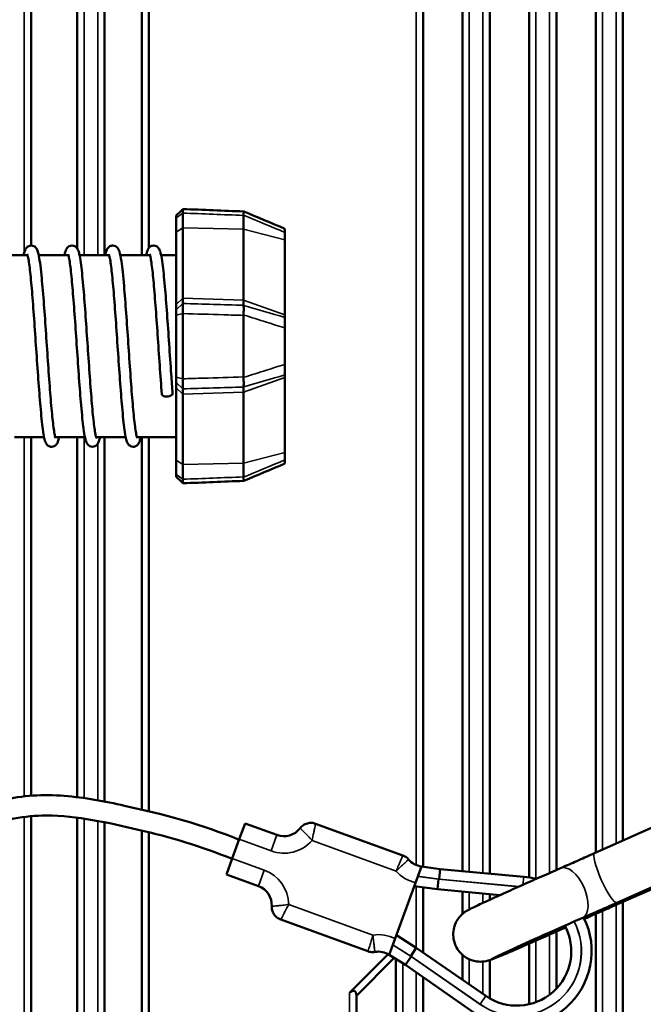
# Model space of a CAD drawing. Header units: millimetres. Extents: x 0 to 4638, y -120 to 1188.
# Tile 60 of 256: x 283 to 329, y 851 to 923. Entities that reach past the tile are written whole.
import ezdxf

# ---------------------------------------------------------------- set-up
doc = ezdxf.new("R2010")
doc.units = ezdxf.units.MM
doc.header["$LTSCALE"] = 2
doc.layers.add('Sichtbar (ISO)', color=7, linetype='Continuous', lineweight=50)
doc.layers.add('Sichtbar schmal (ISO)', color=7, linetype='Continuous', lineweight=35)

msp = doc.modelspace()

# ---------------------------------------------------------------- linework, layer by layer
at = {"layer": 'Sichtbar (ISO)'}
for p, q in [((313.0072, 985.9519), (313.0072, 860.6848)), ((315.9072, 860.3611), (315.9072, 983.9871)), ((284.1822, 906.35), (284.1822, 980.4075)), ((317.9072, 979.3511), (317.9072, 860.1773)), ((287.5822, 977.0075), (287.5822, 906.1265)), ((289.5822, 905.6519), (289.5822, 975.0075)), ((292.3347, 972.255), (292.3347, 905.6519)), ((292.8347, 972.4621), (292.8347, 906.1662)), ((320.8072, 859.896), (320.8072, 972.6289)), ((322.8072, 967.9929), (322.8072, 860.4447)), ((325.7072, 861.7228), (325.7072, 961.3327)), ((327.7072, 951.6196), (327.7072, 862.6181)), ((294.8447, 908.3971), (294.8447, 908.5532)), ((294.8447, 907.3207), (294.8447, 908.3971)), ((295.3444, 908.7383), (295.3444, 907.662)), ((299.7916, 907.5521), (299.7916, 908.5624)), ((295.3444, 907.662), (295.3444, 902.4811)), ((294.8447, 905.6221), (294.8447, 907.3207)), ((299.7916, 902.331), (299.7916, 907.5521)), ((302.8447, 907.5849), (302.8447, 907.3081)), ((302.8447, 906.7664), (302.8447, 907.3081)), ((302.8447, 901.2577), (302.8447, 906.7664)), ((281.7445, 905.6519), (283.9223, 905.6519)), ((284.7441, 905.6519), (286.9224, 905.6519)), ((287.7438, 905.6519), (289.9226, 905.6519)), ((290.7442, 905.6519), (292.9224, 905.6519)), ((293.7438, 905.6519), (294.8447, 905.6519)), ((294.8447, 905.6221), (294.8447, 902.8337)), ((294.8447, 902.0149), (294.8447, 902.8337)), ((294.8447, 901.621), (294.8447, 902.0149)), ((295.3444, 902.4811), (295.3444, 902.0871)), ((299.7916, 901.9613), (299.7916, 902.331)), ((294.8447, 901.24), (294.8447, 901.621)), ((294.8447, 901.24), (294.8447, 896.6637)), ((295.3444, 896.5533), (295.3444, 901.3504)), ((299.7916, 901.2149), (299.7916, 896.6888)), ((302.8447, 901.0594), (302.8447, 901.2577)), ((302.8447, 901.0594), (302.8447, 900.288)), ((302.8447, 900.288), (302.8447, 897.6158)), ((302.8447, 897.6158), (302.8447, 896.8443)), ((302.8447, 896.6461), (302.8447, 896.8443)), ((294.8447, 896.2828), (294.8447, 896.6637)), ((294.8447, 895.8888), (294.8447, 896.2828)), ((302.8447, 891.1374), (302.8447, 896.6461)), ((294.8447, 895.07), (294.8447, 895.8888)), ((295.3444, 895.8167), (295.3444, 895.4227)), ((295.3444, 895.4227), (295.3444, 890.2418)), ((299.7916, 895.5727), (299.7916, 895.9425)), ((299.7916, 890.3516), (299.7916, 895.5727)), ((294.8447, 895.07), (294.8447, 892.2817)), ((282.9677, 892.2519), (285.1451, 892.2519)), ((284.1822, 865.8988), (284.1822, 892.2519)), ((285.9675, 892.2519), (288.1455, 892.2519)), ((287.5822, 892.2519), (287.5822, 865.7955)), ((288.967, 892.2519), (291.1456, 892.2519)), ((289.5822, 865.4756), (289.5822, 892.2519)), ((291.9669, 892.2519), (294.8447, 892.2519)), ((292.3347, 892.2519), (292.3347, 864.8786)), ((292.8347, 892.2519), (292.8347, 864.7596)), ((294.8447, 890.583), (294.8447, 892.2817)), ((302.8447, 890.5957), (302.8447, 891.1374)), ((294.8447, 889.5067), (294.8447, 890.583)), ((299.7916, 889.3414), (299.7916, 890.3516)), ((302.8447, 890.5957), (302.8447, 890.3189)), ((295.3444, 890.2418), (295.3444, 889.1655)), ((294.8447, 889.3505), (294.8447, 889.5067)), ((325.6233, 861.6853), (339.3641, 867.8359)), ((284.1822, 824.1468), (284.1822, 864.3999)), ((287.5822, 864.2895), (287.5822, 822.6969)), ((289.5822, 822.8962), (289.5822, 863.9544)), ((299.4873, 862.6998), (299.9148, 863.8745)), ((302.264, 863.0194), (299.9148, 863.8745)), ((311.5196, 861.513), (305.1036, 863.8482)), ((327.2526, 858.0324), (340.69, 864.0472)), ((292.3347, 863.3391), (292.3347, 825.6488)), ((292.8347, 863.2181), (292.8347, 825.4417)), ((339.3206, 863.2142), (326.8941, 857.7492)), ((339.3205, 863.2144), (326.9012, 857.7526)), ((299.4873, 862.6998), (298.9743, 861.2903)), ((298.5467, 860.1157), (298.9743, 861.2903)), ((312.4496, 859.5127), (312.8824, 860.7019)), ((314.2711, 860.5115), (312.8824, 860.7019)), ((298.5467, 860.1157), (300.896, 859.2606)), ((314.2711, 860.5115), (314.1858, 859.7662)), ((320.4074, 859.9475), (314.2711, 860.5115)), ((310.9526, 855.3998), (312.4496, 859.5127)), ((312.3575, 859.2598), (314.0674, 859.0254)), ((313.0072, 859.1707), (313.0072, 854.3851)), ((314.0674, 859.0254), (314.1516, 859.7608)), ((314.0674, 859.0254), (318.6638, 858.6019)), ((315.9072, 857.2131), (315.9072, 858.8559)), ((317.9072, 858.6716), (317.9072, 858.2563)), ((327.7072, 858.1068), (327.7072, 845.2842)), ((325.7072, 837.4518), (325.7072, 857.2237)), ((302.5385, 856.8005), (308.9544, 854.4653)), ((312.5052, 854.7332), (311.0447, 855.6527)), ((322.8072, 855.9211), (322.8072, 851.719)), ((310.5198, 854.2106), (310.9526, 855.3998)), ((320.8072, 850.5739), (320.8072, 855.0376)), ((307.6072, 851.4075), (310.451, 854.2514)), ((310.5198, 854.2106), (311.706, 853.4638)), ((312.5052, 854.7332), (312.097, 854.1157)), ((317.6241, 851.184), (312.5052, 854.7332)), ((315.9072, 852.3744), (315.9072, 854.1988)), ((308.1072, 851.2004), (310.8865, 853.9797)), ((311.0072, 820.7019), (311.0072, 853.9037)), ((311.706, 853.4638), (312.1197, 854.0896)), ((311.706, 853.4638), (316.7691, 849.9515)), ((317.9072, 853.8192), (317.9072, 851.0047)), ((313.0072, 852.5611), (313.0072, 821.4519)), ((308.1072, 851.2004), (308.1072, 820.7019))]:
    msp.add_line(p, q, dxfattribs=at)
for centre, radius, start, end in [((296.8947, 898.9519), 3.0451, 120.518497, 120.563247), ((296.8947, 898.9519), 3.2638, 118.244485, 118.303972), ((296.8947, 898.9519), 3.0451, 239.436728, 239.481503), ((296.8947, 898.9519), 3.2638, 241.69603, 241.755515), ((302.7771, 864.4289), 1.5, 250, 322.542396), ((313.0862, 862.188), 1.5, 220.231563, 262.193511), ((319.904, 854.4706), 5.5, 75.177197, 84.749028), ((300.3829, 857.8511), 1.5, 357.457604, 70), ((319.904, 854.4706), 5.5, 235.250972, 26.847343), ((319.904, 854.4706), 4, 235.250972, 28.063588), ((309.7206, 852.9412), 1.5, 57.806489, 99.768437)]:
    msp.add_arc(centre, radius, start, end, dxfattribs=at)
for centre, major_axis, ratio, start_param, end_param in [((299.9524, 908.5305), (0.1168, -0.1347), 0.820784, 3.7442395, 3.8994068), ((299.9524, 901.9012), (0.1594, -0.0675), 0.318674, 3.2757812, 3.4309485), ((299.9686, 901.2133), (0.0024, -0.2471), 0.7163044, 4.5435956, 4.6985639), ((299.9686, 896.6905), (-0.0024, -0.2471), 0.7163043, 4.726214, 4.8811823), ((299.9524, 896.0026), (0.1594, 0.0675), 0.318674, 2.8522368, 3.0074041), ((299.9524, 889.3733), (0.1168, 0.1347), 0.8207841, 2.383778, 2.5389453), ((325.9754, 857.2791), (-3.6552, -1.6247), 0.0146639, 4.4497891, 4.5034918), ((326.5896, 857.8009), (3.6552, 1.6247), 0.0146639, 4.1663655, 4.2343043), ((322.446, 855.838), (-4.4105, -1.9605), 0.0146639, 4.1663655, 8.0879439), ((307.6072, 850.7004), (0.3536, 0.8536), 0.4142136, 5.4977871, 7.0685835)]:
    msp.add_ellipse(centre, major_axis=major_axis, ratio=ratio, start_param=start_param, end_param=end_param, dxfattribs=at)
for points in [[(294.8447, 908.5485), (295.012, 908.7093), (295.1792, 908.8702), (295.3465, 909.031)], [(295.3465, 909.0305), (295.3478, 909.0311), (295.3471, 908.9268), (295.3444, 908.7383)], [(295.3489, 909.0308), (296.8376, 908.9721), (298.3264, 908.9132), (299.8151, 908.8542)], [(299.8161, 908.854), (300.8274, 908.437), (301.8372, 908.0144), (302.8447, 907.5849)], [(295.3444, 902.0871), (295.348, 901.9971), (295.348, 901.7007), (295.3444, 901.3504)], [(295.3444, 896.5533), (295.348, 896.2031), (295.348, 895.9065), (295.3444, 895.8167)], [(302.8447, 890.3189), (301.8372, 889.8893), (300.8274, 889.4668), (299.8161, 889.0498)], [(295.3465, 888.8726), (295.1792, 889.0335), (295.012, 889.1944), (294.8447, 889.3552)], [(295.3444, 889.1655), (295.3471, 888.977), (295.3478, 888.8727), (295.3465, 888.8732)], [(299.8151, 889.0496), (298.3264, 888.9906), (296.8376, 888.9317), (295.3489, 888.8729)], [(303.9678, 863.5167), (303.9678, 863.5167), (303.9678, 863.5167), (303.9678, 863.5167)], [(305.1036, 863.8482), (305.1036, 863.8482), (305.1036, 863.8482), (305.1036, 863.8482)], [(311.5196, 861.513), (311.5196, 861.513), (311.5196, 861.513), (311.5196, 861.513)], [(311.941, 861.2192), (311.941, 861.2192), (311.941, 861.2192), (311.941, 861.2192)], [(301.8815, 857.7846), (301.8815, 857.7846), (301.8815, 857.7846), (301.8815, 857.7846)], [(302.5385, 856.8005), (302.5385, 856.8005), (302.5385, 856.8005), (302.5385, 856.8005)], [(325.0714, 856.9396), (325.0021, 856.9084), (324.9329, 856.8773), (324.8644, 856.8465)], [(308.9544, 854.4653), (308.9544, 854.4653), (308.9544, 854.4653), (308.9544, 854.4653)], [(309.4661, 854.4195), (309.4661, 854.4195), (309.4661, 854.4195), (309.4661, 854.4195)]]:
    msp.add_open_spline(points, degree=3, dxfattribs=at)
for points, knots in [([(299.7935, 908.5871), (299.8025, 908.6433), (299.8095, 908.6919), (299.8191, 908.7727), (299.8216, 908.8039), (299.8216, 908.8441), (299.8194, 908.854), (299.8151, 908.8542)], [-0.1015297, -0.1015297, -0.1015297, -0.1015297, -0.076528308, -0.076528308, -0.050749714, -0.050749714, -0.02641623, -0.02641623, -0.02641623, -0.02641623]), ([(283.6437, 905.6519), (283.6667, 905.7611), (283.6916, 905.8562), (283.7416, 906.0025), (283.7645, 906.0616), (283.8377, 906.1753), (283.8825, 906.2332), (283.9963, 906.3055), (284.0442, 906.3271), (284.1587, 906.3539), (284.229, 906.3537), (284.3537, 906.325), (284.4085, 906.2974), (284.4959, 906.2349), (284.5285, 906.1995), (284.5897, 906.1204), (284.611, 906.0794), (284.6757, 905.9374), (284.7028, 905.8369), (284.8073, 905.3745), (284.8756, 904.8515), (284.9997, 903.6275), (285.0553, 902.9741), (285.1616, 901.5985), (285.2136, 900.8661), (285.316, 899.3849), (285.3677, 898.6175), (285.4696, 897.1431), (285.521, 896.4173), (285.6224, 895.098), (285.6737, 894.4874), (285.7741, 893.461), (285.8249, 893.0297), (285.8968, 892.5684), (285.92, 892.4444), (285.9572, 892.2837), (285.9728, 892.2323), (285.9845, 892.2012), (285.9866, 892.1967), (285.9866, 892.1967)], [1.92269, 1.92269, 1.92269, 1.92269, 2.0149063, 2.0149063, 2.0836375, 2.0836375, 2.1325478, 2.1325478, 2.1568441, 2.1568441, 2.1864459, 2.1864459, 2.2154418, 2.2154418, 2.2465001, 2.2465001, 2.2919119, 2.2919119, 2.4036603, 2.4036603, 2.7065624, 2.7065624, 2.9480763, 2.9480763, 3.1746273, 3.1746273, 3.399551, 3.399551, 3.6235897, 3.6235897, 3.846791, 3.846791, 4.0681546, 4.0681546, 4.1745423, 4.1745423, 4.2554014, 4.2554014, 4.2841255, 4.2841255, 4.2841255, 4.2841255]), ([(286.6444, 905.6519), (286.6651, 905.75), (286.6872, 905.8365), (286.7312, 905.9743), (286.7521, 906.0311), (286.8142, 906.1422), (286.848, 906.1954), (286.9555, 906.2834), (287.0096, 906.3155), (287.1433, 906.3538), (287.2236, 906.3556), (287.3529, 906.3253), (287.4058, 906.2988), (287.4955, 906.2357), (287.5279, 906.2003), (287.5898, 906.1198), (287.6114, 906.0782), (287.6756, 905.937), (287.7026, 905.8363), (287.7687, 905.5436), (287.8037, 905.3343), (287.8983, 904.6453), (287.958, 904.068), (288.069, 902.8045), (288.1218, 902.1229), (288.2252, 900.7018), (288.277, 899.946), (288.3792, 898.449), (288.4308, 897.689), (288.5325, 896.2608), (288.5839, 895.5743), (288.685, 894.3607), (288.7361, 893.8174), (288.8356, 892.947), (288.8864, 892.6034), (288.9492, 892.3122), (288.9669, 892.2493), (288.9827, 892.2044), (288.9862, 892.1967), (288.9862, 892.1967)], [1.9223462, 1.9223462, 1.9223462, 1.9223462, 2.0049787, 2.0049787, 2.0718998, 2.0718998, 2.1223261, 2.1223261, 2.1535149, 2.1535149, 2.1867026, 2.1867026, 2.2147951, 2.2147951, 2.2468997, 2.2468997, 2.2923074, 2.2923074, 2.4041229, 2.4041229, 2.5545811, 2.5545811, 2.8132951, 2.8132951, 3.043009, 3.043009, 3.268719, 3.268719, 3.4933874, 3.4933874, 3.7170324, 3.7170324, 3.9396776, 3.9396776, 4.1596896, 4.1596896, 4.2477091, 4.2477091, 4.2849033, 4.2849033, 4.2849033, 4.2849033]), ([(289.6431, 905.6519), (289.6708, 905.7851), (289.7021, 905.8982), (289.769, 906.0639), (289.7981, 906.1311), (289.8962, 906.2359), (289.9353, 906.2697), (290.0454, 906.3305), (290.1262, 906.3531), (290.2699, 906.3493), (290.3331, 906.3323), (290.4413, 906.2792), (290.4835, 906.2447), (290.5519, 906.1738), (290.5772, 906.1361), (290.6364, 906.0336), (290.6579, 905.974), (290.7357, 905.7276), (290.7782, 905.4974), (290.8888, 904.7369), (290.9545, 904.1089), (291.0712, 902.7744), (291.124, 902.0916), (291.2273, 900.6685), (291.2792, 899.9115), (291.3814, 898.4141), (291.433, 897.6548), (291.5346, 896.2291), (291.586, 895.5444), (291.6871, 894.335), (291.7382, 893.7943), (291.8376, 892.9304), (291.8885, 892.5903), (291.9507, 892.3056), (291.968, 892.2451), (291.983, 892.2029), (291.9863, 892.1958), (291.9863, 892.1958)], [1.9230282, 1.9230282, 1.9230282, 1.9230282, 2.0367686, 2.0367686, 2.1083029, 2.1083029, 2.1370462, 2.1370462, 2.1728327, 2.1728327, 2.2017102, 2.2017102, 2.2323711, 2.2323711, 2.2681763, 2.2681763, 2.3400633, 2.3400633, 2.5315004, 2.5315004, 2.8157627, 2.8157627, 3.0452271, 3.0452271, 3.2710601, 3.2710601, 3.4956497, 3.4956497, 3.7192695, 3.7192695, 3.9419386, 3.9419386, 4.1617604, 4.1617604, 4.248241, 4.248241, 4.2836034, 4.2836034, 4.2836034, 4.2836034]), ([(292.6434, 905.6519), (292.6703, 905.7809), (292.7007, 905.8912), (292.7649, 906.0551), (292.7923, 906.1196), (292.887, 906.2271), (292.9271, 906.2638), (293.011, 906.3117), (293.0462, 906.3267), (293.1538, 906.3545), (293.2304, 906.3551), (293.3575, 906.3242), (293.4111, 906.2968), (293.4987, 906.2334), (293.5303, 906.1984), (293.5927, 906.1162), (293.6146, 906.0728), (293.6768, 905.9329), (293.7042, 905.8309), (293.772, 905.5269), (293.8087, 905.303), (293.9046, 904.5876), (293.9639, 904.0054), (294.0745, 902.7341), (294.1273, 902.0483), (294.2307, 900.621), (294.2826, 899.8627), (294.3847, 898.3652), (294.4363, 897.6072), (294.5223, 896.4042), (294.5575, 895.928), (294.5925, 895.4833)], [1.9228928, 1.9228928, 1.9228928, 1.9228928, 2.0328864, 2.0328864, 2.1045098, 2.1045098, 2.1356757, 2.1356757, 2.1545203, 2.1545203, 2.1864869, 2.1864869, 2.2150794, 2.2150794, 2.246847, 2.246847, 2.2940353, 2.2940353, 2.4058359, 2.4058359, 2.5637183, 2.5637183, 2.8208825, 2.8208825, 3.0504907, 3.0504907, 3.2764012, 3.2764012, 3.5008608, 3.5008608, 3.6553788, 3.6553788, 3.6553788, 3.6553788]), ([(286.2454, 892.2519), (286.2205, 892.1332), (286.1931, 892.0309), (286.1374, 891.878), (286.1129, 891.8171), (286.0314, 891.7065), (285.9906, 891.6613), (285.8951, 891.6002), (285.8523, 891.5802), (285.7398, 891.5503), (285.6676, 891.5488), (285.537, 891.577), (285.4809, 891.6052), (285.3934, 891.668), (285.3611, 891.7026), (285.299, 891.7828), (285.2774, 891.8247), (285.2129, 891.9673), (285.1856, 892.0693), (285.1186, 892.3678), (285.0829, 892.5837), (284.9877, 893.2848), (284.9281, 893.8649), (284.8173, 895.1325), (284.7645, 895.8157), (284.6612, 897.2392), (284.6093, 897.9962), (284.5071, 899.4936), (284.4555, 900.2528), (284.3539, 901.6785), (284.3025, 902.3631), (284.2013, 903.5725), (284.1502, 904.1131), (284.0507, 904.9769), (283.9998, 905.3169), (283.9376, 905.6009), (283.9203, 905.6612), (283.9057, 905.7021), (283.9027, 905.7086), (283.9027, 905.7086)], [1.9223074, 1.9223074, 1.9223074, 1.9223074, 2.0227627, 2.0227627, 2.0928503, 2.0928503, 2.1315611, 2.1315611, 2.1540037, 2.1540037, 2.184663, 2.184663, 2.2145569, 2.2145569, 2.2453975, 2.2453975, 2.2920327, 2.2920327, 2.4044047, 2.4044047, 2.5582535, 2.5582535, 2.8164667, 2.8164667, 3.0459944, 3.0459944, 3.2717996, 3.2717996, 3.4964094, 3.4964094, 3.7200681, 3.7200681, 3.9428101, 3.9428101, 4.1627593, 4.1627593, 4.2492772, 4.2492772, 4.2835257, 4.2835257, 4.2835257, 4.2835257]), ([(289.2447, 892.2519), (289.2228, 892.1482), (289.1992, 892.0572), (289.1516, 891.9137), (289.1293, 891.8549), (289.0597, 891.7402), (289.0162, 891.68), (288.8989, 891.6012), (288.85, 891.578), (288.7281, 891.5486), (288.655, 891.5491), (288.525, 891.5817), (288.4694, 891.612), (288.3874, 891.6743), (288.356, 891.7091), (288.2945, 891.7904), (288.2733, 891.8333), (288.2086, 891.9815), (288.1807, 892.0891), (288.1123, 892.4043), (288.0759, 892.6314), (287.9808, 893.352), (287.9219, 893.9345), (287.8118, 895.2059), (287.759, 895.8933), (287.6558, 897.322), (287.604, 898.08), (287.5018, 899.5772), (287.4502, 900.3351), (287.3486, 901.7555), (287.2972, 902.4361), (287.1961, 903.6342), (287.1451, 904.1679), (287.0457, 905.0165), (286.9947, 905.3483), (286.9342, 905.6144), (286.9182, 905.6685), (286.9052, 905.7035), (286.9027, 905.7091), (286.9027, 905.7091)], [1.9224459, 1.9224459, 1.9224459, 1.9224459, 2.0099618, 2.0099618, 2.0783037, 2.0783037, 2.1299665, 2.1299665, 2.1557527, 2.1557527, 2.1870298, 2.1870298, 2.2172296, 2.2172296, 2.2473737, 2.2473737, 2.2961509, 2.2961509, 2.4128895, 2.4128895, 2.5701371, 2.5701371, 2.8253577, 2.8253577, 3.0547278, 3.0547278, 3.280364, 3.280364, 3.5049688, 3.5049688, 3.7286288, 3.7286288, 3.9511478, 3.9511478, 4.1709909, 4.1709909, 4.2536496, 4.2536496, 4.2833539, 4.2833539, 4.2833539, 4.2833539]), ([(292.2448, 892.2519), (292.2229, 892.1483), (292.1993, 892.0573), (292.1515, 891.9129), (292.1287, 891.8532), (292.0586, 891.738), (292.015, 891.678), (291.8964, 891.5995), (291.8472, 891.5765), (291.7262, 891.5484), (291.6503, 891.5495), (291.5265, 891.5823), (291.473, 891.6106), (291.3945, 891.6684), (291.3634, 891.7013), (291.2996, 891.7824), (291.2775, 891.8258), (291.2148, 891.9654), (291.1885, 892.0615), (291.1233, 892.3463), (291.0882, 892.5544), (290.9933, 893.24), (290.9336, 893.8142), (290.8225, 895.0746), (290.7695, 895.7563), (290.6661, 897.1774), (290.6142, 897.9332), (290.512, 899.4301), (290.4604, 900.19), (290.3587, 901.6199), (290.3073, 902.3081), (290.2062, 903.5247), (290.1551, 904.0695), (290.0556, 904.9442), (290.0048, 905.2903), (289.9414, 905.5875), (289.9234, 905.6525), (289.9067, 905.7001), (289.9027, 905.7088), (289.9027, 905.7088)], [1.9227662, 1.9227662, 1.9227662, 1.9227662, 2.0102475, 2.0102475, 2.0788931, 2.0788931, 2.1307856, 2.1307856, 2.1565617, 2.1565617, 2.1881912, 2.1881912, 2.216241, 2.216241, 2.2448011, 2.2448011, 2.2931856, 2.2931856, 2.4003283, 2.4003283, 2.551183, 2.551183, 2.8098763, 2.8098763, 3.0401017, 3.0401017, 3.2659429, 3.2659429, 3.4904853, 3.4904853, 3.7142978, 3.7142978, 3.9368178, 3.9368178, 4.1569509, 4.1569509, 4.2462397, 4.2462397, 4.2846329, 4.2846329, 4.2846329, 4.2846329]), ([(293.7968, 895.4205), (293.7449, 896.0796), (293.6923, 896.8101), (293.5894, 898.2903), (293.5377, 899.0579), (293.4358, 900.5401), (293.3843, 901.2734), (293.2828, 902.6149), (293.2315, 903.2403), (293.131, 904.3016), (293.0802, 904.7531), (293.0077, 905.2486), (292.9842, 905.3846), (292.9435, 905.5786), (292.9251, 905.6463), (292.9072, 905.6981), (292.9026, 905.7082), (292.9026, 905.7082)], [0, 0, 0, 0, 0.2286755, 0.2286755, 0.4538185, 0.4538185, 0.6779028, 0.6779028, 0.9012509, 0.9012509, 1.1227862, 1.1227862, 1.2296854, 1.2296854, 1.320726, 1.320726, 1.3615704, 1.3615704, 1.3615704, 1.3615704]), ([(299.7935, 901.9514), (299.8025, 901.9268), (299.8095, 901.8924), (299.8191, 901.8043), (299.8216, 901.7503), (299.8216, 901.6266), (299.8192, 901.5574), (299.8096, 901.4102), (299.8027, 901.333), (299.7937, 901.253)], [0, 0, 0, 0, 0.02500134, 0.02500134, 0.05077987, 0.05077987, 0.07653172, 0.07653172, 0.10152975, 0.10152975, 0.10152975, 0.10152975]), ([(299.7937, 896.6507), (299.8027, 896.5707), (299.8096, 896.4935), (299.8192, 896.3461), (299.8216, 896.277), (299.8216, 896.1533), (299.8191, 896.0994), (299.8095, 896.0113), (299.8025, 895.977), (299.7935, 895.9524)], [0, 0, 0, 0, 0.02501291, 0.02501291, 0.05078009, 0.05078009, 0.07654326, 0.07654326, 0.10152971, 0.10152971, 0.10152971, 0.10152971]), ([(293.7968, 895.4205), (293.7973, 895.4139), (293.8008, 895.3943), (293.8163, 895.3638), (293.8464, 895.3324), (293.8876, 895.3048), (293.9612, 895.2725), (294.0855, 895.247), (294.2257, 895.2513), (294.3262, 895.2696), (294.3923, 895.2886), (294.452, 895.3127), (294.5249, 895.3539), (294.5837, 895.4136), (294.5941, 895.463), (294.5925, 895.4833)], [0.17777615, 0.17777615, 0.17777615, 0.17777615, 0.19756761, 0.23812949, 0.27869136, 0.31925324, 0.35981512, 0.44093888, 0.52206264, 0.56262452, 0.6031864, 0.64374828, 0.68431016, 0.76543391, 0.82676621, 0.82676621, 0.82676621, 0.82676621]), ([(299.7935, 889.3167), (299.8025, 889.2604), (299.8095, 889.2119), (299.8191, 889.1311), (299.8216, 889.0999), (299.8216, 889.0597), (299.8194, 889.0497), (299.8151, 889.0496)], [0, 0, 0, 0, 0.025001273, 0.025001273, 0.050779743, 0.050779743, 0.075113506, 0.075113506, 0.075113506, 0.075113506]), ([(305.4947, 819.2019), (300.0102, 818.9466), (294.3975, 819.2684), (286.3044, 821.4061), (283.6192, 822.6113), (279.8333, 824.9356), (278.5554, 825.8547), (276.3296, 827.8353), (275.3564, 828.8885), (273.2677, 831.7576), (272.2884, 833.7019), (270.8287, 837.8999), (270.3957, 840.2156), (270.066, 845.2627), (270.2346, 848.028), (270.8756, 853.0164), (271.3631, 855.3039), (272.8132, 858.514), (273.4679, 859.5875), (275.2129, 861.7198), (276.3719, 862.7544), (278.9869, 864.4802), (280.4969, 865.1708), (283.5429, 865.9322), (285.1069, 866.0083), (288.1195, 865.7763), (289.5965, 865.4912), (293.916, 864.5381), (296.7758, 863.7967), (299.4739, 862.663)], [0, 0, 0, 0, 1.6471907, 1.6471907, 2.512286, 2.512286, 2.9814074, 2.9814074, 3.4074559, 3.4074559, 4.048128, 4.048128, 4.7439952, 4.7439952, 5.5692143, 5.5692143, 6.2562786, 6.2562786, 6.62764, 6.62764, 7.0836704, 7.0836704, 7.5679298, 7.5679298, 8.0256191, 8.0256191, 8.4745262, 8.4745262, 9.3531595, 9.3531595, 9.3531595, 9.3531595]), ([(298.9608, 861.2535), (296.7388, 862.19), (294.4016, 862.8563), (289.8382, 863.9237), (287.5838, 864.4431), (284.5122, 864.4475), (283.7103, 864.3797), (281.6712, 863.9698), (280.4457, 863.4943), (278.1838, 862.2285), (277.122, 861.4187), (275.1734, 859.4321), (274.3151, 858.1806), (273.136, 855.6112), (272.7469, 854.2967), (272.0734, 851.0817), (271.8761, 849.1498), (271.6227, 845.08), (271.6356, 842.9125), (272.1558, 839.0372), (272.581, 837.302), (274.0929, 833.297), (275.4218, 831.0448), (278.5418, 827.7308), (280.1891, 826.4774), (284.017, 824.1227), (286.283, 823.0616), (291.5438, 821.4814), (294.5937, 821.1217), (300.2338, 820.6544), (302.8706, 820.5797), (305.4947, 820.7019)], [0, 0, 0, 0, 0.7239802, 0.7239802, 1.4065478, 1.4065478, 1.6455555, 1.6455555, 2.030523, 2.030523, 2.4233928, 2.4233928, 2.866162, 2.866162, 3.2731393, 3.2731393, 3.8539391, 3.8539391, 4.4995608, 4.4995608, 5.0301815, 5.0301815, 5.7872679, 5.7872679, 6.3983357, 6.3983357, 7.137143, 7.137143, 8.04717, 8.04717, 8.8352787, 8.8352787, 8.8352787, 8.8352787]), ([(303.9678, 863.5167), (304.0334, 863.6023), (304.114, 863.6781), (304.2935, 863.7988), (304.3946, 863.845), (304.6038, 863.9019), (304.7144, 863.9133), (304.9181, 863.9008), (305.0137, 863.8809), (305.1036, 863.8482)], [0, 0, 0, 0, 0.03235814, 0.03235814, 0.06486884, 0.06486884, 0.09737405, 0.09737405, 0.12607822, 0.12607822, 0.12607822, 0.12607822]), ([(311.5196, 861.513), (311.621, 861.4761), (311.7177, 861.4218), (311.8525, 861.314), (311.8992, 861.2685), (311.941, 861.2192)], [0, 0, 0, 0, 0.032390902, 0.032390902, 0.051781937, 0.051781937, 0.051781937, 0.051781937]), ([(323.1035, 860.5735), (323.4335, 860.7167), (323.801, 860.8774), (324.549, 861.2069), (324.9387, 861.3796), (325.42, 861.5944), (325.5221, 861.64), (325.6233, 861.6853)], [0, 0, 0, 0, 0.1266898, 0.1266898, 0.25168352, 0.25168352, 0.28546662, 0.28546662, 0.28546662, 0.28546662]), ([(323.4966, 856.2294), (323.3395, 856.1589), (323.1803, 856.0877), (322.5477, 855.8051), (322.0656, 855.5911), (321.13, 855.1786), (320.6767, 854.9801), (319.8423, 854.6176), (319.4619, 854.4539), (318.8052, 854.1748), (318.533, 854.0613), (318.1968, 853.9257), (318.0976, 853.8866), (317.9465, 853.8322), (317.9026, 853.8164), (317.7998, 853.7857), (317.7684, 853.7767), (317.6777, 853.7541), (317.6213, 853.7397), (317.4318, 853.7128), (317.3314, 853.6945), (317.0189, 853.7125), (316.9044, 853.7231), (316.6439, 853.7874), (316.5235, 853.8244), (316.2843, 853.9356), (316.1775, 853.9943), (315.8905, 854.1984), (315.7, 854.3787), (315.4304, 854.7932), (315.339, 855.0015), (315.2329, 855.4146), (315.2174, 855.6168), (315.2344, 856.006), (315.2749, 856.1812), (315.3859, 856.5241), (315.4607, 856.659), (315.6328, 856.9361), (315.7159, 857.0243), (315.882, 857.1978), (315.9443, 857.2462), (316.046, 857.326), (316.0825, 857.3513), (316.1526, 857.3989), (316.1814, 857.4168), (316.2539, 857.461), (316.2871, 857.4795), (316.4603, 857.5748), (316.5791, 857.6323), (317.0016, 857.8362), (317.3314, 857.9909), (318.085, 858.3385), (318.4908, 858.5237), (319.3633, 858.9187), (319.829, 859.1279), (320.7767, 859.551), (321.2586, 859.7648), (322.1918, 860.1761), (322.643, 860.3736), (323.0721, 860.5599), (323.0878, 860.5667), (323.1035, 860.5735)], [2.9091073, 2.9091073, 2.9091073, 2.9091073, 3.0183664, 3.0183664, 3.3403855, 3.3403855, 3.66253, 3.66253, 3.9862581, 3.9862581, 4.3168111, 4.3168111, 4.5146047, 4.5146047, 4.5990861, 4.5990861, 4.6292657, 4.6292657, 4.6609088, 4.6609088, 4.6839477, 4.6839477, 4.6935081, 4.6935081, 4.6995978, 4.6995978, 4.7037128, 4.7037128, 4.7100447, 4.7100447, 4.7148599, 4.7148599, 4.7196884, 4.7196884, 4.7255434, 4.7255434, 4.7339736, 4.7339736, 4.7481896, 4.7481896, 4.7703726, 4.7703726, 4.7938395, 4.7938395, 4.8245635, 4.8245635, 4.8833466, 4.8833466, 5.1485258, 5.1485258, 5.5219961, 5.5219961, 5.8496452, 5.8496452, 6.1727106, 6.1727106, 6.4947147, 6.4947147, 6.816887, 6.816887, 6.8292088, 6.8292088, 6.8292088, 6.8292088]), ([(302.5385, 856.8005), (302.4371, 856.8374), (302.3406, 856.8916), (302.1716, 857.0266), (302.0972, 857.1092), (301.9802, 857.2916), (301.9362, 857.3938), (301.8869, 857.5918), (301.8772, 857.689), (301.8815, 857.7846)], [0, 0, 0, 0, 0.03235814, 0.03235814, 0.06486884, 0.06486884, 0.09737404, 0.09737404, 0.12607822, 0.12607822, 0.12607822, 0.12607822]), ([(326.8941, 857.7492), (326.5183, 857.5839), (326.1211, 857.4081), (325.4397, 857.1045), (325.1457, 856.9728), (324.8645, 856.8463)], [0, 0, 0, 0, 0.12761267, 0.12761267, 0.22421549, 0.22421549, 0.22421549, 0.22421549]), ([(326.4461, 857.673), (326.5808, 857.7327), (326.7165, 857.7931), (326.9854, 857.9129), (327.1201, 857.9731), (327.2526, 858.0324)], [-0.088506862, -0.088506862, -0.088506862, -0.088506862, -0.04425472, -0.04425472, 0, 0, 0, 0]), ([(324.929, 857.0058), (325.1638, 857.108), (325.4112, 857.2163), (325.9211, 857.4405), (326.1828, 857.5562), (326.4461, 857.673)], [-0.17300659, -0.17300659, -0.17300659, -0.17300659, -0.08650389, -0.08650389, 0, 0, 0, 0]), ([(326.7101, 857.6684), (326.4402, 857.5495), (326.164, 857.4272), (325.6131, 857.1821), (325.3385, 857.0594), (325.0714, 856.9396)], [-0.18093715, -0.18093715, -0.18093715, -0.18093715, -0.09047007, -0.09047007, 0, 0, 0, 0]), ([(309.4661, 854.4195), (309.3597, 854.4012), (309.2489, 854.4003), (309.0783, 854.4269), (309.0152, 854.4432), (308.9544, 854.4653)], [0, 0, 0, 0, 0.032390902, 0.032390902, 0.051781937, 0.051781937, 0.051781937, 0.051781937])]:
    msp.add_open_spline(points, degree=3, knots=knots, dxfattribs=at)
at = {"layer": 'Sichtbar schmal (ISO)'}
for p, q in [((312.5072, 985.9519), (312.5072, 860.8042)), ((316.4072, 860.3152), (316.4072, 982.8281)), ((283.6822, 905.814), (283.6822, 981.6147)), ((317.4072, 980.5101), (317.4072, 860.2233)), ((288.0822, 977.2147), (288.0822, 905.6519)), ((289.0822, 905.6519), (289.0822, 976.2147)), ((321.3072, 859.7886), (321.3072, 971.4699)), ((322.3072, 969.1519), (322.3072, 860.2262)), ((326.2072, 861.9466), (326.2072, 960.3377)), ((327.2072, 954.9022), (327.2072, 862.3943)), ((295.3444, 908.7383), (294.8447, 908.3971)), ((295.3444, 907.662), (294.8447, 907.3207)), ((295.3444, 907.662), (299.7916, 907.5521)), ((302.8447, 906.7664), (299.7916, 907.5521)), ((295.3444, 902.4811), (294.8447, 902.0149)), ((294.8447, 901.621), (295.3444, 902.0871)), ((299.7916, 902.331), (295.3444, 902.4811)), ((302.8447, 901.2577), (299.7916, 902.331)), ((294.8447, 901.24), (295.3444, 901.3504)), ((294.8447, 896.6637), (295.3444, 896.5533)), ((294.8447, 896.2828), (295.3444, 895.8167)), ((302.8447, 896.6461), (299.7916, 895.5727)), ((294.8447, 895.8888), (295.3444, 895.4227)), ((295.3444, 895.4227), (299.7916, 895.5727)), ((283.6822, 865.8515), (283.6822, 892.2519)), ((288.0822, 892.2519), (288.0822, 865.7291)), ((289.0822, 865.5681), (289.0822, 891.7774)), ((302.8447, 891.1374), (299.7916, 890.3516)), ((294.8447, 890.583), (295.3444, 890.2418)), ((299.7916, 890.3516), (295.3444, 890.2418)), ((294.8447, 889.5067), (295.3444, 889.1655)), ((283.6822, 824.4053), (283.6822, 864.3464)), ((288.0822, 864.2197), (288.0822, 822.5283)), ((289.0822, 822.2252), (289.0822, 864.051)), ((302.264, 863.0194), (301.8365, 861.8448)), ((299.4873, 862.6998), (301.8365, 861.8448)), ((304.8423, 862.6131), (311.0312, 860.3605)), ((301.3235, 860.4353), (298.9743, 861.2903)), ((300.896, 859.2606), (301.3235, 860.4353)), ((314.1516, 859.7608), (312.6165, 859.9712)), ((312.62, 859.9808), (314.1858, 859.7662)), ((320.4074, 859.9475), (320.3536, 859.3621)), ((312.5072, 859.2393), (312.5072, 854.7318)), ((320.0329, 859.2188), (314.1516, 859.7608)), ((314.1858, 859.7662), (320.0514, 859.2271)), ((316.4072, 857.5443), (316.4072, 858.8098)), ((317.4072, 858.7176), (317.4072, 858.0252)), ((309.3211, 855.662), (303.1322, 857.9146)), ((327.2072, 857.8869), (327.2072, 842.0016)), ((326.2072, 838.4418), (326.2072, 857.4459)), ((322.3072, 855.6987), (322.3072, 851.273)), ((312.1197, 854.0896), (310.7822, 854.9316)), ((310.7857, 854.9413), (312.097, 854.1157)), ((321.3072, 850.7248), (321.3072, 855.2569)), ((312.097, 854.1157), (317.2023, 850.576)), ((311.5072, 821.4519), (311.5072, 853.5889)), ((317.1966, 850.5678), (312.1197, 854.0896)), ((316.4072, 852.0277), (316.4072, 853.8787)), ((317.4072, 853.712), (317.4072, 851.3344)), ((312.5072, 852.908), (312.5072, 821.4519)), ((307.6072, 851.4075), (307.6072, 820.7019)), ((317.6241, 851.184), (317.2023, 850.576))]:
    msp.add_line(p, q, dxfattribs=at)
for centre, radius, start, end in [((302.7771, 864.4289), 2.75, 250, 318.676314), ((300.3829, 857.8511), 2.75, 1.323686, 70), ((313.0862, 862.188), 2.75, 221.646634, 256.615604), ((319.904, 854.4706), 4.75, 235.250972, 27.372254), ((319.904, 854.4706), 4.74, 235.250972, 27.380193), ((309.7206, 852.9412), 2.75, 63.384396, 98.353366)]:
    msp.add_arc(centre, radius, start, end, dxfattribs=at)
for centre, major_axis, ratio, start_param, end_param in [((326.4404, 859.8598), (0.8171, -1.8255), 0.174973, 3.1415927, 6.2682911), ((323.8995, 858.7387), (0.796, -1.8348), 0.5192372, 0.017159, 3.1415927), ((325.8747, 859.4041), (0.7764, -1.7888), 0.2406006, 0.1610352, 0.3777279), ((326.089, 859.58), (0.8051, -1.8308), 0.2595643, 0, 0.0151849), ((326.0522, 859.482), (0.7908, -1.7824), 0.2407176, 0.1599078, 0.377434), ((324.4287, 858.6994), (0.9965, -1.6762), 0.5398554, 5.7727832, 5.9474912)]:
    msp.add_ellipse(centre, major_axis=major_axis, ratio=ratio, start_param=start_param, end_param=end_param, dxfattribs=at)
for points in [[(299.7916, 908.5624), (298.3092, 908.6211), (296.8268, 908.6798), (295.3444, 908.7383)], [(302.8447, 907.3081), (301.8297, 907.7411), (300.8125, 908.1669), (299.7935, 908.5871)], [(295.3444, 902.0871), (296.8268, 902.0451), (298.3092, 902.0032), (299.7916, 901.9613)], [(299.7935, 901.9514), (300.8125, 901.651), (301.8297, 901.3534), (302.8447, 901.0594)], [(302.8447, 896.8443), (301.8297, 896.5504), (300.8125, 896.2528), (299.7935, 895.9524)], [(299.7916, 895.9425), (298.3092, 895.9006), (296.8268, 895.8586), (295.3444, 895.8167)], [(299.7935, 889.3167), (300.8125, 889.7369), (301.8297, 890.1627), (302.8447, 890.5957)], [(295.3444, 889.1655), (296.8268, 889.224), (298.3092, 889.2826), (299.7916, 889.3414)]]:
    msp.add_open_spline(points, degree=3, dxfattribs=at)
for points, knots in [([(299.7916, 901.2149), (299.3099, 901.2296), (298.8282, 901.2443), (298.3464, 901.259), (297.3458, 901.2895), (296.3451, 901.3199), (295.3444, 901.3504)], [0, 0, 0, 0, 0.3249604, 0.3249604, 0.3249604, 1, 1, 1, 1]), ([(302.8447, 900.288), (302.3937, 900.4307), (301.9421, 900.5736), (301.49, 900.7166), (300.9423, 900.8898), (300.3938, 901.0633), (299.8447, 901.2369), (299.8277, 901.2423), (299.8107, 901.2477), (299.7937, 901.253)], [0, 0, 0, 0, 0.44469594, 0.44469594, 0.44469594, 0.98334456, 0.98334456, 0.98334456, 0.99999998, 0.99999998, 0.99999998, 0.99999998]), ([(299.7937, 896.6507), (299.8107, 896.6561), (299.8277, 896.6614), (299.8447, 896.6668), (300.3938, 896.8405), (300.9423, 897.0139), (301.49, 897.1871), (301.9421, 897.3302), (302.3937, 897.473), (302.8447, 897.6158)], [0.00000002, 0.00000002, 0.00000002, 0.00000002, 0.01665544, 0.01665544, 0.01665544, 0.55530406, 0.55530406, 0.55530406, 1, 1, 1, 1]), ([(295.3444, 896.5533), (295.8439, 896.5685), (296.3434, 896.5838), (296.8429, 896.599), (297.8258, 896.6289), (298.8087, 896.6589), (299.7916, 896.6888)], [0, 0, 0, 0, 0.3369615, 0.3369615, 0.3369615, 1, 1, 1, 1]), ([(304.8423, 862.6131), (304.8156, 862.6439), (304.7888, 862.6745), (304.7623, 862.7046), (304.669, 862.8101), (304.5743, 862.9134), (304.486, 863.0065), (304.4761, 863.017), (304.4661, 863.0274), (304.4563, 863.0376), (304.3895, 863.1075), (304.3255, 863.1728), (304.2678, 863.2301), (304.2397, 863.258), (304.2131, 863.2842), (304.1884, 863.3082), (304.135, 863.3603), (304.0889, 863.404), (304.0535, 863.4373), (304.0495, 863.441), (304.0456, 863.4446), (304.0419, 863.4481), (304.003, 863.4845), (303.9785, 863.5069), (303.9706, 863.5141), (303.9688, 863.5157), (303.9679, 863.5166), (303.9678, 863.5167), (303.9678, 863.5167), (303.9678, 863.5167), (303.9678, 863.5167)], [0, 0, 0, 0, 0.03075045, 0.03075045, 0.03075045, 0.13881674, 0.13881674, 0.13881674, 0.15095439, 0.15095439, 0.15095439, 0.23428285, 0.23428285, 0.23428285, 0.27479149, 0.27479149, 0.27479149, 0.36229018, 0.36229018, 0.36229018, 0.3721232, 0.3721232, 0.3721232, 0.47542937, 0.47542937, 0.47542937, 0.49918729, 0.49918729, 0.49918729, 0.5001538, 0.5001538, 0.5001538, 0.5001538]), ([(304.8423, 862.6131), (304.8845, 862.8078), (304.9263, 863.0035), (304.9627, 863.1746), (304.9828, 863.2697), (305.0018, 863.3596), (305.0186, 863.4397), (305.0268, 863.4786), (305.0344, 863.5153), (305.0415, 863.5492), (305.0569, 863.6226), (305.0699, 863.6851), (305.0798, 863.7331), (305.0809, 863.7384), (305.082, 863.7436), (305.083, 863.7486), (305.0939, 863.8011), (305.1006, 863.8339), (305.1028, 863.8444), (305.1033, 863.8468), (305.1036, 863.8481), (305.1036, 863.8482), (305.1036, 863.8482), (305.1036, 863.8482), (305.1036, 863.8482)], [0, 0, 0, 0, 0.15039267, 0.15039267, 0.15039267, 0.23397594, 0.23397594, 0.23397594, 0.27453569, 0.27453569, 0.27453569, 0.3621039, 0.3621039, 0.3621039, 0.37193715, 0.37193715, 0.37193715, 0.47519803, 0.47519803, 0.47519803, 0.49893397, 0.49893397, 0.49893397, 0.49989989, 0.49989989, 0.49989989, 0.49989989]), ([(311.0312, 860.3605), (311.0323, 860.363), (311.0333, 860.3656), (311.0344, 860.3681), (311.0921, 860.5047), (311.1507, 860.6432), (311.2047, 860.7709), (311.2574, 860.8953), (311.3073, 861.0132), (311.3501, 861.114), (311.3926, 861.2143), (311.4293, 861.3007), (311.4569, 861.3656), (311.4839, 861.4291), (311.5029, 861.4738), (311.5123, 861.496), (311.5171, 861.5073), (311.5196, 861.513), (311.5196, 861.513)], [0, 0, 0, 0, 0.00208036, 0.00208036, 0.00208036, 0.11610699, 0.11610699, 0.11610699, 0.22721442, 0.22721442, 0.22721442, 0.33779338, 0.33779338, 0.33779338, 0.44582487, 0.44582487, 0.44582487, 0.50020672, 0.50020672, 0.50020672, 0.50020672]), ([(311.0312, 860.3605), (311.0332, 860.3624), (311.0351, 860.3644), (311.0371, 860.3663), (311.1428, 860.4702), (311.2507, 860.5749), (311.3509, 860.6707), (311.4486, 860.7641), (311.5417, 860.8518), (311.6217, 860.9264), (311.7014, 861.0006), (311.7705, 861.0641), (311.8225, 861.1116), (311.8734, 861.1581), (311.9094, 861.1906), (311.9273, 861.2068), (311.9364, 861.215), (311.941, 861.2192), (311.941, 861.2192)], [0, 0, 0, 0, 0.0020809, 0.0020809, 0.0020809, 0.11611267, 0.11611267, 0.11611267, 0.22720501, 0.22720501, 0.22720501, 0.33777468, 0.33777468, 0.33777468, 0.4458156, 0.4458156, 0.4458156, 0.5002077, 0.5002077, 0.5002077, 0.5002077]), ([(303.1322, 857.9146), (303.092, 857.9082), (303.0517, 857.9019), (303.0121, 857.896), (302.8728, 857.8751), (302.7339, 857.8569), (302.6064, 857.8423), (302.592, 857.8407), (302.5777, 857.839), (302.5636, 857.8375), (302.4675, 857.8269), (302.3765, 857.8181), (302.2955, 857.8112), (302.2561, 857.8079), (302.2189, 857.805), (302.1844, 857.8024), (302.1101, 857.7969), (302.0467, 857.793), (301.9981, 857.7903), (301.9927, 857.79), (301.9874, 857.7897), (301.9824, 857.7895), (301.9292, 857.7866), (301.896, 857.7852), (301.8853, 857.7847), (301.8829, 857.7846), (301.8816, 857.7846), (301.8815, 857.7846), (301.8815, 857.7846), (301.8815, 857.7846), (301.8815, 857.7846)], [0, 0, 0, 0, 0.03075045, 0.03075045, 0.03075045, 0.13881674, 0.13881674, 0.13881674, 0.15095439, 0.15095439, 0.15095439, 0.23428285, 0.23428285, 0.23428285, 0.27479149, 0.27479149, 0.27479149, 0.36229018, 0.36229018, 0.36229018, 0.3721232, 0.3721232, 0.3721232, 0.47542937, 0.47542937, 0.47542937, 0.49918729, 0.49918729, 0.49918729, 0.5001538, 0.5001538, 0.5001538, 0.5001538]), ([(303.1322, 857.9146), (303.0393, 857.7383), (302.9456, 857.5615), (302.8635, 857.4071), (302.8178, 857.3213), (302.7745, 857.2402), (302.7359, 857.1681), (302.7172, 857.1331), (302.6995, 857.1), (302.6831, 857.0694), (302.6477, 857.0034), (302.6174, 856.9471), (302.5942, 856.904), (302.5916, 856.8992), (302.5891, 856.8945), (302.5867, 856.89), (302.5613, 856.8429), (302.5454, 856.8134), (302.5403, 856.8039), (302.5391, 856.8018), (302.5385, 856.8006), (302.5385, 856.8005), (302.5385, 856.8005), (302.5385, 856.8005), (302.5385, 856.8005)], [0, 0, 0, 0, 0.15039267, 0.15039267, 0.15039267, 0.23397594, 0.23397594, 0.23397594, 0.27453569, 0.27453569, 0.27453569, 0.3621039, 0.3621039, 0.3621039, 0.37193715, 0.37193715, 0.37193715, 0.47519803, 0.47519803, 0.47519803, 0.49893397, 0.49893397, 0.49893397, 0.49989989, 0.49989989, 0.49989989, 0.49989989]), ([(309.3211, 855.662), (309.3203, 855.6594), (309.3195, 855.6568), (309.3187, 855.6542), (309.2751, 855.5125), (309.2309, 855.3687), (309.1902, 855.2362), (309.1506, 855.107), (309.1131, 854.9846), (309.0811, 854.8799), (309.0492, 854.7757), (309.0217, 854.6859), (309.0012, 854.6184), (308.981, 854.5525), (308.9669, 854.506), (308.9598, 854.483), (308.9562, 854.4712), (308.9544, 854.4653), (308.9544, 854.4653)], [0, 0, 0, 0, 0.00208036, 0.00208036, 0.00208036, 0.11610699, 0.11610699, 0.11610699, 0.22721442, 0.22721442, 0.22721442, 0.33779338, 0.33779338, 0.33779338, 0.44582487, 0.44582487, 0.44582487, 0.50020672, 0.50020672, 0.50020672, 0.50020672]), ([(309.3211, 855.662), (309.3214, 855.6593), (309.3216, 855.6566), (309.3219, 855.6539), (309.336, 855.5063), (309.3515, 855.3567), (309.3666, 855.2189), (309.3814, 855.0846), (309.3964, 854.9576), (309.4098, 854.849), (309.4231, 854.7409), (309.4352, 854.6478), (309.4445, 854.578), (309.4536, 854.5097), (309.4603, 854.4616), (309.4636, 854.4378), (309.4653, 854.4256), (309.4661, 854.4195), (309.4661, 854.4195)], [0, 0, 0, 0, 0.0020809, 0.0020809, 0.0020809, 0.11611267, 0.11611267, 0.11611267, 0.22720501, 0.22720501, 0.22720501, 0.33777468, 0.33777468, 0.33777468, 0.4458156, 0.4458156, 0.4458156, 0.5002077, 0.5002077, 0.5002077, 0.5002077])]:
    msp.add_open_spline(points, degree=3, knots=knots, dxfattribs=at)

doc.saveas('drawing.dxf')
